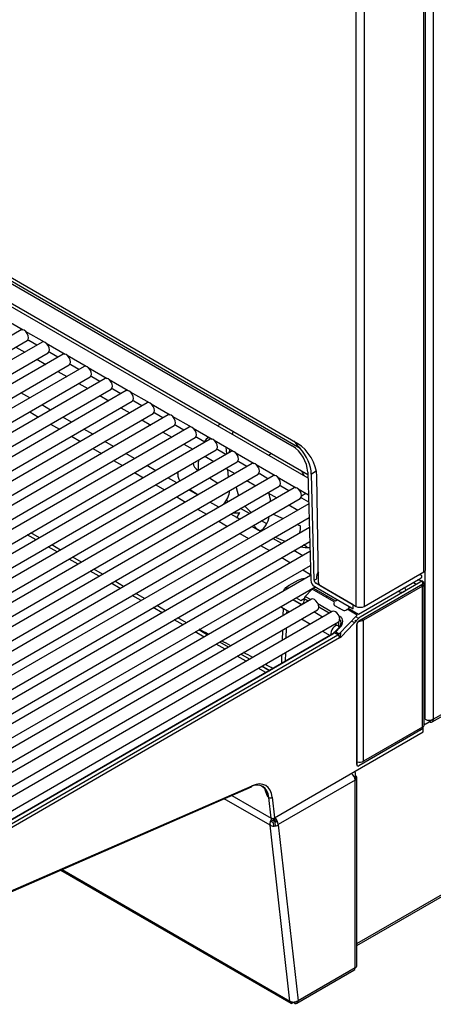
# Model space of a CAD drawing. Header units: millimetres. Extents: x 0 to 287, y 0 to 200.
# Tile 21 of 27: x 222 to 231, y 93 to 114. Entities that reach past the tile are written whole.
import ezdxf

# ---------------------------------------------------------------- set-up
doc = ezdxf.new("R2010")
doc.units = ezdxf.units.MM
doc.layers.add('130.189_BW4C_CTM', color=7, linetype='Continuous')
doc.layers.add('Défaut', color=7, linetype='Continuous')

# ---------------------------------------------------------------- blocks, each defined once
blk = doc.blocks.new('SE3')
at = {"layer": '130.189_BW4C_CTM', "color": 7, "linetype": 'Continuous'}
for p, q in [((230.893, 133.761), (230.893, 99.174)), ((230.869, 99.119), (263.933, 118.209)), ((230.893, 99.174), (263.958, 118.264)), ((230.699, 102.197), (230.699, 115.735)), ((230.734, 102.246), (230.734, 115.784)), ((229.306, 101.491), (229.306, 115.029)), ((229.476, 115.029), (229.476, 101.491)), ((228.157, 104.732), (214.328, 112.716)), ((229.323, 94.573), (261.031, 112.879)), ((229.323, 94.532), (260.971, 112.804)), ((214.49, 112.581), (227.995, 104.784)), ((228.111, 104.827), (214.521, 112.673)), ((216.049, 111.276), (228.319, 104.192)), ((228.321, 104.118), (221.528, 108.039)), ((222.08, 107.387), (222.468, 107.163)), ((222.427, 107.16), (213.305, 101.893)), ((222.511, 107.138), (222.899, 106.914)), ((213.43, 101.677), (222.552, 106.943)), ((222.858, 106.911), (213.737, 101.644)), ((222.751, 106.849), (222.585, 106.945)), ((222.942, 106.889), (223.331, 106.665)), ((213.862, 101.428), (222.983, 106.694)), ((223.29, 106.662), (214.168, 101.395)), ((222.32, 106.809), (222.501, 106.704)), ((223.182, 106.6), (223.016, 106.696)), ((223.374, 106.64), (223.762, 106.416)), ((214.293, 101.179), (223.415, 106.445)), ((222.751, 106.56), (222.932, 106.455)), ((223.614, 106.351), (223.447, 106.447)), ((223.721, 106.413), (214.599, 101.146)), ((223.182, 106.311), (223.364, 106.206)), ((223.805, 106.391), (224.193, 106.167)), ((214.724, 100.93), (223.846, 106.196)), ((224.152, 106.164), (215.031, 100.897)), ((223.614, 106.062), (223.795, 105.957)), ((224.045, 106.102), (223.879, 106.198)), ((224.236, 106.142), (224.625, 105.918)), ((215.156, 100.681), (224.277, 105.947)), ((224.584, 105.915), (215.462, 100.648)), ((222.603, 105.767), (222.421, 105.872)), ((224.476, 105.853), (224.31, 105.949)), ((224.668, 105.893), (225.056, 105.669)), ((215.587, 100.432), (224.709, 105.698)), ((225.015, 105.665), (215.893, 100.399)), ((224.045, 105.813), (224.226, 105.708)), ((224.908, 105.604), (224.741, 105.7)), ((225.099, 105.644), (225.487, 105.42)), ((216.018, 100.183), (225.14, 105.449)), ((222.603, 105.478), (222.784, 105.374)), ((223.034, 105.518), (222.853, 105.623)), ((224.476, 105.564), (224.658, 105.459)), ((225.339, 105.355), (225.173, 105.451)), ((225.446, 105.416), (216.325, 100.15)), ((223.034, 105.229), (223.215, 105.124)), ((223.465, 105.269), (223.284, 105.374)), ((224.908, 105.315), (225.089, 105.21)), ((225.53, 105.395), (225.919, 105.171)), ((226.515, 105.233), (226.505, 105.226)), ((216.45, 99.934), (225.571, 105.2)), ((225.878, 105.167), (216.756, 99.901)), ((223.897, 105.02), (223.715, 105.124)), ((225.339, 105.066), (225.521, 104.961)), ((225.771, 105.106), (225.604, 105.202)), ((225.962, 105.146), (226.35, 104.922)), ((226.614, 105.103), (226.614, 105.108)), ((226.769, 105.014), (226.78, 105.08)), ((216.881, 99.685), (226.003, 104.951)), ((226.309, 104.918), (217.187, 99.652)), ((223.465, 104.98), (223.647, 104.875)), ((224.328, 104.771), (224.147, 104.875)), ((226.202, 104.856), (226.035, 104.953)), ((226.393, 104.897), (226.781, 104.672)), ((217.312, 99.435), (226.434, 104.702)), ((226.74, 104.669), (217.619, 99.403)), ((223.897, 104.731), (224.078, 104.626)), ((224.759, 104.522), (224.578, 104.626)), ((225.771, 104.817), (225.952, 104.712)), ((226.633, 104.607), (226.467, 104.704)), ((226.649, 104.617), (226.639, 104.754)), ((226.707, 104.65), (226.717, 104.71)), ((226.824, 104.648), (227.213, 104.423)), ((227.57, 104.624), (227.509, 104.586)), ((228.065, 104.784), (228.099, 104.804)), ((217.744, 99.186), (226.865, 104.453)), ((227.172, 104.42), (218.05, 99.154)), ((224.328, 104.482), (224.509, 104.377)), ((226.202, 104.568), (226.383, 104.463)), ((227.065, 104.358), (226.898, 104.455)), ((224.759, 104.233), (224.941, 104.128)), ((225.191, 104.273), (225.009, 104.377)), ((226.064, 104.39), (226.062, 104.279)), ((226.633, 104.319), (226.815, 104.214)), ((226.684, 104.139), (226.673, 104.296)), ((227.256, 104.399), (227.644, 104.174)), ((228.317, 104.242), (228.376, 102.025)), ((228.489, 104.261), (228.388, 104.203)), ((218.175, 98.937), (227.297, 104.204)), ((227.603, 104.171), (218.481, 98.905)), ((225.622, 104.024), (225.441, 104.128)), ((226.299, 104.126), (226.47, 104.015)), ((227.065, 104.07), (227.246, 103.965)), ((227.496, 104.109), (227.329, 104.206)), ((227.687, 104.15), (228.075, 103.925)), ((228.446, 102.026), (228.388, 104.203)), ((228.532, 101.978), (228.5, 104.161)), ((218.606, 98.688), (227.728, 103.955)), ((228.034, 103.922), (218.913, 98.656)), ((225.191, 103.984), (225.372, 103.879)), ((226.053, 103.775), (225.872, 103.879)), ((226.057, 103.777), (225.886, 103.888)), ((226.705, 103.862), (226.71, 103.859)), ((227.496, 103.821), (227.677, 103.716)), ((227.927, 103.86), (227.761, 103.956)), ((228.118, 103.901), (228.33, 103.779)), ((219.038, 98.439), (228.159, 103.706)), ((225.622, 103.735), (225.803, 103.63)), ((226.485, 103.526), (226.303, 103.63)), ((226.685, 103.641), (226.644, 103.665)), ((228.185, 103.759), (228.278, 103.809)), ((228.334, 103.626), (228.192, 103.707)), ((228.334, 103.597), (219.344, 98.407)), ((226.053, 103.486), (226.235, 103.381)), ((227.116, 103.392), (226.935, 103.497)), ((227.927, 103.572), (228.109, 103.467)), ((219.469, 98.19), (228.342, 103.313)), ((226.485, 103.237), (226.666, 103.132)), ((226.916, 103.277), (226.735, 103.381)), ((227.473, 103.186), (227.366, 103.248)), ((227.603, 103.385), (227.811, 103.295)), ((228.347, 103.107), (219.775, 98.158)), ((227.347, 103.028), (227.166, 103.132)), ((227.354, 103.031), (227.338, 103.038)), ((228.097, 103.171), (228.164, 103.142)), ((219.9, 97.941), (228.355, 102.822)), ((222.735, 102.855), (222.553, 102.959)), ((222.805, 102.895), (222.624, 103)), ((226.916, 102.988), (227.097, 102.883)), ((227.779, 102.779), (227.597, 102.883)), ((227.847, 102.818), (227.64, 102.908)), ((228.36, 102.616), (220.207, 97.909)), ((223.166, 102.606), (222.985, 102.71)), ((223.236, 102.646), (223.055, 102.751)), ((227.347, 102.739), (227.529, 102.634)), ((228.21, 102.529), (228.029, 102.634)), ((228.302, 102.708), (228.229, 102.75)), ((223.597, 102.357), (223.416, 102.461)), ((223.668, 102.397), (223.486, 102.502)), ((227.779, 102.49), (227.96, 102.385)), ((220.332, 97.692), (228.368, 102.332)), ((224.029, 102.108), (223.847, 102.212)), ((224.099, 102.148), (223.918, 102.253)), ((228.21, 102.241), (228.373, 102.147)), ((229.476, 101.491), (230.699, 102.197)), ((230.724, 99.174), (230.724, 102.218)), ((228.373, 102.126), (220.638, 97.66)), ((224.53, 101.899), (224.349, 102.004)), ((228.109, 102.022), (227.926, 101.916)), ((228.446, 102.026), (228.499, 102.056)), ((228.499, 102.056), (228.498, 102.115)), ((228.53, 102.154), (228.506, 102.14)), ((229.355, 101.332), (230.638, 102.072)), ((230.673, 102.011), (229.39, 101.27)), ((230.661, 102.004), (230.574, 102.035)), ((230.639, 102.129), (230.611, 102.146)), ((230.68, 101.954), (230.673, 102.011)), ((220.763, 97.443), (228.468, 101.892)), ((224.46, 101.859), (224.279, 101.963)), ((227.818, 101.816), (227.818, 101.805)), ((228.408, 101.842), (228.264, 101.695)), ((228.859, 101.582), (228.408, 101.842)), ((228.477, 101.887), (228.435, 101.863)), ((228.435, 101.863), (228.884, 101.604)), ((228.448, 101.904), (229.25, 101.441)), ((229.25, 101.522), (228.481, 101.966)), ((228.488, 101.796), (228.52, 101.814)), ((228.539, 101.932), (228.547, 101.937)), ((228.551, 101.93), (228.543, 101.935)), ((228.552, 101.931), (228.547, 101.928)), ((228.568, 101.917), (229.306, 101.491)), ((229.363, 101.193), (230.68, 101.954)), ((230.671, 101.906), (229.462, 101.208)), ((230.171, 101.803), (230.197, 101.789)), ((230.19, 101.793), (230.19, 101.814)), ((230.281, 101.791), (230.31, 101.808)), ((230.312, 101.855), (230.287, 101.87)), ((230.483, 101.983), (230.53, 101.951)), ((230.671, 101.906), (230.634, 101.927)), ((230.671, 101.906), (230.671, 101.948)), ((230.671, 99.011), (230.671, 101.906)), ((230.706, 99.06), (230.706, 101.954)), ((228.388, 101.636), (221.069, 97.411)), ((224.891, 101.61), (224.71, 101.714)), ((224.962, 101.65), (224.78, 101.755)), ((228.189, 101.521), (228.007, 101.626)), ((228.049, 101.602), (228.049, 101.609)), ((228.049, 101.609), (228.179, 101.536)), ((228.077, 101.666), (228.17, 101.612)), ((228.17, 101.612), (228.243, 101.654)), ((228.242, 101.644), (228.241, 101.608)), ((228.322, 101.598), (228.242, 101.644)), ((228.264, 101.695), (228.377, 101.63)), ((228.688, 101.68), (228.72, 101.699)), ((228.884, 101.604), (228.92, 101.624)), ((221.194, 97.194), (228.513, 101.42)), ((225.323, 101.361), (225.141, 101.465)), ((225.393, 101.401), (225.212, 101.506)), ((227.773, 101.473), (227.939, 101.377)), ((227.807, 101.453), (227.802, 101.298)), ((227.882, 101.41), (227.88, 101.343)), ((228.522, 101.546), (228.808, 101.381)), ((228.753, 101.349), (228.539, 101.473)), ((229.035, 101.411), (228.872, 101.504)), ((228.944, 101.463), (229.052, 101.405)), ((229.121, 101.431), (229.118, 101.428)), ((229.329, 101.31), (229.121, 101.431)), ((229.189, 101.476), (229.147, 101.452)), ((229.147, 101.452), (229.355, 101.332)), ((229.25, 101.441), (229.25, 101.522)), ((228.819, 101.387), (221.501, 97.162)), ((225.754, 101.112), (225.573, 101.216)), ((225.824, 101.152), (225.643, 101.257)), ((228.189, 101.232), (228.37, 101.128)), ((228.62, 101.272), (228.439, 101.377)), ((228.954, 101.297), (228.977, 101.283)), ((228.96, 100.926), (229.329, 101.31)), ((229.377, 101.26), (229.009, 100.875)), ((229.212, 101.189), (229.282, 101.16)), ((229.292, 101.171), (229.292, 101.205)), ((229.332, 101.259), (229.296, 101.276)), ((229.391, 101.187), (229.391, 101.209)), ((229.462, 101.208), (229.425, 101.229)), ((229.462, 98.312), (229.462, 101.208)), ((221.626, 96.945), (228.944, 101.171)), ((226.256, 100.903), (226.074, 101.008)), ((227.793, 101.004), (227.786, 100.791)), ((227.871, 101.049), (227.864, 100.836)), ((228.867, 100.959), (228.953, 101.047)), ((228.937, 101.089), (228.87, 101.128)), ((228.975, 101.055), (228.889, 100.967)), ((228.95, 101.078), (228.953, 101.177)), ((228.953, 101.047), (228.952, 101.032)), ((228.996, 101.08), (228.998, 101.151)), ((229.321, 101.126), (229.321, 101.12)), ((229.321, 98.246), (229.321, 101.119)), ((229.329, 98.258), (229.329, 101.132)), ((221.858, 96.904), (228.827, 100.927)), ((228.862, 100.946), (221.894, 96.923)), ((221.965, 96.881), (228.934, 100.905)), ((228.969, 100.843), (222.001, 96.82)), ((226.185, 100.862), (226.004, 100.967)), ((228.62, 100.983), (228.772, 100.896)), ((228.934, 100.905), (228.862, 100.946)), ((228.889, 100.967), (228.96, 100.926)), ((228.949, 100.932), (228.948, 100.893)), ((228.989, 100.857), (228.992, 100.959)), ((226.617, 100.613), (226.435, 100.718)), ((226.687, 100.654), (226.506, 100.759)), ((227.048, 100.364), (226.867, 100.469)), ((227.118, 100.405), (226.937, 100.51)), ((227.777, 100.497), (227.772, 100.318)), ((227.855, 100.542), (227.85, 100.363)), ((227.45, 100.132), (227.298, 100.22)), ((227.52, 100.173), (227.368, 100.261)), ((230.724, 99.99), (230.706, 99.98)), ((230.706, 99.939), (230.724, 99.929)), ((230.724, 99.856), (230.706, 99.845)), ((230.724, 99.774), (230.706, 99.764)), ((230.724, 99.387), (230.706, 99.376)), ((230.893, 99.174), (230.809, 99.125)), ((230.686, 98.985), (229.363, 98.221)), ((230.671, 99.011), (229.462, 98.312)), ((230.611, 98.976), (230.641, 98.959)), ((230.688, 99.013), (230.681, 99.017)), ((230.686, 98.915), (230.686, 98.985)), ((230.706, 99.087), (230.724, 99.076)), ((230.724, 99.076), (230.809, 99.125)), ((227.633, 97.153), (230.686, 98.915)), ((229.288, 98.08), (229.288, 98.023)), ((229.288, 98.023), (229.288, 97.925)), ((229.323, 94.124), (229.323, 97.974)), ((221.669, 95.396), (227.158, 97.787)), ((221.684, 95.421), (227.173, 97.812)), ((229.288, 97.925), (227.708, 97.013)), ((229.288, 94.08), (229.288, 97.925)), ((226.758, 97.613), (227.563, 97.148)), ((227.515, 97.569), (227.491, 97.583)), ((227.563, 97.149), (227.515, 97.569)), ((227.586, 97.574), (227.633, 97.153)), ((227.539, 97.001), (226.6, 97.544)), ((227.563, 97.148), (227.563, 97.149)), ((227.624, 97.148), (227.598, 97.133)), ((227.948, 93.392), (227.539, 97.001)), ((227.609, 97.052), (227.55, 97.086)), ((227.563, 97.113), (227.602, 97.09)), ((227.598, 97.133), (227.581, 97.142)), ((227.622, 97.147), (227.602, 97.09)), ((227.617, 96.984), (227.609, 97.052)), ((227.642, 97.147), (227.619, 97.081)), ((227.619, 97.081), (227.623, 97.079)), ((227.623, 97.079), (227.676, 97.109)), ((227.638, 97.054), (227.69, 97.084)), ((227.638, 97.054), (227.638, 97.05)), ((227.638, 97.05), (227.645, 96.986)), ((227.708, 97.013), (227.708, 97.009)), ((227.708, 97.009), (228.117, 93.399)), ((223.24, 96.08), (227.972, 93.348)), ((223.269, 96.093), (227.948, 93.392)), ((228.092, 93.349), (229.263, 94.025)), ((228.117, 93.404), (229.288, 94.08)), ((229.288, 94.08), (229.288, 94.075)), ((228.009, 93.368), (227.994, 93.376)), ((228.009, 93.368), (228.01, 93.375)), ((228.028, 93.357), (228.03, 93.375)), ((228.032, 93.355), (228.028, 93.357)), ((228.082, 93.384), (228.032, 93.355)), ((228.117, 93.404), (228.117, 93.399)), ((228.117, 93.404), (228.117, 93.404))]:
    blk.add_line(p, q, dxfattribs=at)
for centre, radius, start, end in [((224.231, 101.671), 4.977, 38.0723, 40.241), ((227.606, 104.186), 0.713, 4.4764, 56.9594), ((226.829, 104.105), 0.696, 266.662, 277.3713), ((228.331, 103.677), 0.981, 260.0364, 271.5764), ((228.251, 101.747), 0.309, 89.7053, 117.3174), ((228.532, 102.036), 0.157, 184.1786, 237.2572), ((228.59, 102.112), 0.0919, 123.0788, 177.7823), ((206.935, 63.224), 42.371, 62.8362, 63.1314), ((196.235, 162.632), 70.537, 299.25505, 299.27171), ((206.935, 63.224), 42.371, 62.1409, 62.432), ((206.935, 63.224), 42.371, 61.4489, 61.7402), ((178.39, 13.855), 99.32, 60.33866, 60.45379), ((206.935, 63.224), 42.371, 60.8117, 61.0518), ((224.747, 96.725), 2.875, 17.3645, 20.9076), ((228.658, 98.12), 1.284, 197.5538, 204.7373), ((227.721, 97.023), 0.183, 141.4289, 186.6843), ((227.621, 97.15), 0.166, 270.7085, 301.6162), ((228.03, 93.541), 0.166, 270.7085, 301.6162)]:
    blk.add_arc(centre, radius, start, end, dxfattribs=at)
for centre, major_axis, ratio, start_param, end_param in [((222.49, 107.051), (-0.062, 0.108), 0.57735, 3.141593, 6.283185), ((222.921, 106.802), (-0.063, 0.108), 0.57735, 3.141593, 6.283185), ((223.352, 106.553), (-0.063, 0.108), 0.57735, 3.141593, 6.283185), ((223.784, 106.304), (-0.063, 0.108), 0.57735, 3.141593, 6.283185), ((224.215, 106.055), (-0.063, 0.108), 0.57735, 3.141593, 6.283185), ((224.646, 105.806), (-0.063, 0.108), 0.57735, 3.141593, 6.283185), ((225.078, 105.557), (-0.063, 0.108), 0.57735, 3.141593, 6.283185), ((225.509, 105.308), (-0.063, 0.108), 0.57735, 3.141593, 6.283185), ((225.94, 105.059), (-0.063, 0.108), 0.57735, 3.141593, 6.283185), ((227.354, 103.891), (0.792, -1.372), 0.57735, 3.215981, 3.275658), ((227.114, 103.753), (0.742, -1.286), 0.57735, 3.283189, 3.430902), ((226.372, 104.81), (-0.063, 0.108), 0.57735, 3.141593, 6.283185), ((228.111, 104.378), (-0.275, 0.476), 0.57735, 3.944444, 5.497787), ((226.803, 104.561), (-0.063, 0.108), 0.57735, 3.141593, 6.283185), ((227.999, 104.42), (0.28, -0.473), 0.569744, 0.796476, 1.919833), ((227.114, 103.753), (0.742, -1.286), 0.57735, 3.813683, 3.900958), ((227.234, 104.312), (-0.063, 0.108), 0.57735, 3.141593, 6.283185), ((227.354, 103.891), (0.792, -1.372), 0.57735, 1.436731, 1.510117), ((227.666, 104.063), (-0.063, 0.108), 0.57735, 3.141593, 6.283185), ((226.497, 103.737), (0.163, 0.252), 0.541027, 4.432359, 5.52652), ((227.199, 103.802), (-0.252, 0.436), 0.57735, 0.933792, 1.334211), ((228.097, 103.814), (-0.063, 0.108), 0.57735, 3.141593, 6.283185), ((227.199, 103.802), (0.252, -0.436), 0.57735, 0.918636, 1.267377), ((227.199, 103.802), (-0.252, 0.436), 0.57735, 4.039948, 4.060229), ((227.199, 103.802), (-0.252, 0.436), 0.57735, 1.836401, 2.243238), ((227.312, 103.297), (0.119, 0.275), 0.644762, 3.856255, 5.129914), ((227.952, 103.02), (0.119, 0.275), 0.644762, 4.885471, 5.427051), ((230.614, 102.246), (-0.12, 0), 0.57735, 2.356194, 3.141593), ((228.481, 102.006), (0.0255, -0.043), 0.569744, 3.938068, 5.491411), ((230.589, 102.101), (-0.0703, -0.0005), 0.577318, 2.348713, 3.904313), ((230.586, 101.952), (-0.12, -0.003), 0.55877, 2.341318, 3.912114), ((228.568, 101.958), (-0.025, 0.0433), 0.57735, 0.802851, 2.356194), ((230.268, 101.831), (-0.06, -0.0009), 0.567188, 2.347767, 3.883657), ((230.453, 101.914), (-0.1, -0.0015), 0.567188, 3.537925, 3.831297), ((228.135, 101.673), (-0.075, 0.13), 0.57735, 2.51026, 3.891951), ((228.277, 101.665), (0.025, 0.0433), 0.57735, 1.169371, 2.356194), ((228.45, 101.528), (-0.063, 0.108), 0.57735, 3.141593, 6.283185), ((230.238, 101.814), (-0.06, -0.0009), 0.567188, 0.811877, 2.347767), ((227.835, 101.581), (0.063, 0.108), 0.57735, 2.919772, 3.141593), ((228.882, 101.279), (-0.063, 0.108), 0.57735, 3.141593, 6.283185), ((228.926, 101.561), (0.0731, 0.037), 0.74249, 2.231525, 3.594765), ((229.076, 101.453), (0.0557, 0.027), 0.731611, 3.604665, 5.169066), ((229.391, 101.54), (-0.12, 0), 0.57735, 0.785398, 2.356194), ((228.99, 101.253), (0.025, 0.0433), 0.57735, 1.169371, 1.589989), ((228.833, 101.137), (-0.188, -0.101), 0.710294, 1.984297, 3.555093), ((229.377, 101.254), (-0.12, -0.003), 0.55877, 0.770522, 1.016764), ((229.363, 101.144), (-0.0296, -0.0525), 0.578842, 3.916055, 5.484121), ((229.396, 101.303), (0.1, 0.0015), 0.567188, 4.00583, 4.406865), ((229.377, 101.254), (-0.12, -0.003), 0.55877, 1.367927, 2.341318), ((229.39, 101.23), (0.025, 0.0433), 0.57735, 0.785398, 1.169371), ((228.875, 100.981), (0.063, 0.108), 0.57735, 0, 2.625721), ((228.875, 100.981), (0.063, 0.108), 0.57735, 5.769588, 6.283185), ((229.299, 101.132), (-0.03, 0), 0.57735, 2.356194, 3.739582), ((228.83, 101.048), (-0.079, -0.128), 0.556861, 0.801674, 1.185647), ((228.934, 100.864), (0.025, -0.0433), 0.57735, 0.785398, 2.356194), ((228.969, 100.966), (-0.075, -0.13), 0.57735, 0.785398, 1.169371), ((230.809, 99.223), (0.12, 0), 0.57735, 3.926991, 5.497787), ((230.809, 99.223), (-0.06, 0.104), 0.57735, 2.356194, 3.926991), ((230.586, 99.063), (-0.12, 0.003), 0.595349, 2.373082, 3.15848), ((230.652, 98.993), (0.0257, 0.0429), 0.587338, 4.778484, 5.506667), ((229.299, 98.258), (-0.03, 0), 0.57735, 2.356194, 3.141593), ((229.363, 98.271), (0.0297, 0.0527), 0.57569, 2.345392, 3.913459), ((229.377, 98.365), (0.12, -0.003), 0.595349, 4.323075, 5.514675), ((229.203, 97.974), (-0.06, 0.104), 0.57735, 3.926991, 5.375485), ((229.253, 98.101), (-0.025, 0.0433), 0.57735, 3.926991, 4.490868), ((229.203, 97.974), (-0.12, 0), 0.57735, 2.356194, 3.926991), ((227.08, 97.256), (-0.31, -0.537), 0.57735, 2.478368, 3.804818), ((227.138, 97.833), (-0.02, 0.0458), 0.643408, 3.141593, 3.996013), ((227.115, 97.236), (-0.335, -0.58), 0.57735, 2.478368, 3.804818), ((227.55, 97.594), (0.0497, 0.0056), 0.643408, 3.857969, 5.428765), ((227.598, 97.174), (0.0498, 0.0049), 0.653362, 3.867936, 5.434463), ((227.623, 97.062), (0.06, -0.104), 0.57735, 0.785398, 2.233894), ((227.623, 97.062), (-0.119, -0.014), 0.643408, 0.716376, 1.501774), ((227.708, 97.237), (-0.13, 0.225), 0.57735, -4.485502, -4.396493), ((227.778, 97.278), (0.18, -0.312), 0.57735, 4.811815, 4.890708), ((227.708, 97.237), (-0.13, 0.225), 0.57735, -4.336444, -4.222071), ((227.778, 97.278), (0.18, -0.312), 0.57735, -1.302421, -1.219907), ((229.203, 94.124), (-0.12, 0), 0.57735, 2.356194, 3.141593), ((229.203, 94.129), (-0.06, 0.104), 0.57735, 3.141593, 3.832651), ((228.032, 93.452), (0.06, 0.104), 0.57735, 2.478368, 3.202679), ((228.032, 93.452), (-0.119, -0.014), 0.643408, 0.716376, 1.501774), ((228.032, 93.453), (-0.06, 0.104), 0.57735, 2.356194, 3.926991)]:
    blk.add_ellipse(centre, major_axis=major_axis, ratio=ratio, start_param=start_param, end_param=end_param, dxfattribs=at)
for points, degree, knots in [([(222.552, 106.951), (222.552, 106.951), (222.553, 106.951), (222.565, 106.952), (222.576, 106.95), (222.585, 106.945)], 3, [0.2414029, 0.2414029, 0.2414029, 0.2414029, 0.25, 0.25, 0.5, 0.5, 0.5, 0.5]), ([(223.016, 106.696), (223.008, 106.701), (222.997, 106.703), (222.983, 106.702), (222.982, 106.701), (222.98, 106.701)], 3, [0.5, 0.5, 0.5, 0.5, 0.75, 0.75, 0.7804587, 0.7804587, 0.7804587, 0.7804587]), ([(223.448, 106.447), (223.439, 106.452), (223.428, 106.454), (223.415, 106.453), (223.413, 106.452), (223.412, 106.452)], 3, [0.5, 0.5, 0.5, 0.5, 0.75, 0.75, 0.7804587, 0.7804587, 0.7804587, 0.7804587]), ([(223.879, 106.198), (223.87, 106.203), (223.859, 106.205), (223.846, 106.204), (223.844, 106.203), (223.843, 106.203)], 3, [0.5, 0.5, 0.5, 0.5, 0.75, 0.75, 0.7804587, 0.7804587, 0.7804587, 0.7804587]), ([(224.31, 105.949), (224.302, 105.954), (224.291, 105.956), (224.277, 105.955), (224.276, 105.954), (224.274, 105.954)], 3, [0.5, 0.5, 0.5, 0.5, 0.75, 0.75, 0.7804587, 0.7804587, 0.7804587, 0.7804587]), ([(224.742, 105.7), (224.733, 105.705), (224.722, 105.707), (224.709, 105.706), (224.707, 105.705), (224.706, 105.705)], 3, [0.5, 0.5, 0.5, 0.5, 0.75, 0.75, 0.7804587, 0.7804587, 0.7804587, 0.7804587]), ([(225.173, 105.451), (225.164, 105.456), (225.153, 105.458), (225.14, 105.456), (225.138, 105.456), (225.137, 105.456)], 3, [0.5, 0.5, 0.5, 0.5, 0.75, 0.75, 0.7804587, 0.7804587, 0.7804587, 0.7804587]), ([(225.604, 105.202), (225.596, 105.206), (225.585, 105.209), (225.571, 105.207), (225.57, 105.207), (225.568, 105.207)], 3, [0.5, 0.5, 0.5, 0.5, 0.75, 0.75, 0.7804587, 0.7804587, 0.7804587, 0.7804587]), ([(226.036, 104.952), (226.027, 104.957), (226.016, 104.96), (226.003, 104.958), (226.001, 104.958), (226, 104.958)], 3, [0.5, 0.5, 0.5, 0.5, 0.75, 0.75, 0.7804587, 0.7804587, 0.7804587, 0.7804587]), ([(226.467, 104.703), (226.458, 104.708), (226.447, 104.71), (226.434, 104.709), (226.432, 104.709), (226.431, 104.709)], 3, [0.5, 0.5, 0.5, 0.5, 0.75, 0.75, 0.7804587, 0.7804587, 0.7804587, 0.7804587]), ([(226.898, 104.454), (226.89, 104.459), (226.879, 104.461), (226.865, 104.46), (226.864, 104.46), (226.862, 104.46)], 3, [0.5, 0.5, 0.5, 0.5, 0.75, 0.75, 0.7804587, 0.7804587, 0.7804587, 0.7804587]), ([(225.69, 104.065), (225.68, 104.081), (225.66, 104.122), (225.646, 104.188), (225.65, 104.236), (225.655, 104.259)], 3, [0.2862213, 0.2862213, 0.2862213, 0.2862213, 0.3731309, 0.4998791, 0.6186673, 0.6186673, 0.6186673, 0.6186673]), ([(227.33, 104.205), (227.321, 104.21), (227.31, 104.212), (227.297, 104.211), (227.295, 104.211), (227.294, 104.211)], 3, [0.5, 0.5, 0.5, 0.5, 0.75, 0.75, 0.7804587, 0.7804587, 0.7804587, 0.7804587]), ([(227.761, 103.956), (227.752, 103.961), (227.741, 103.963), (227.728, 103.962), (227.726, 103.962), (227.725, 103.962)], 3, [0.5, 0.5, 0.5, 0.5, 0.75, 0.75, 0.7804587, 0.7804587, 0.7804587, 0.7804587]), ([(228.192, 103.707), (228.184, 103.712), (228.173, 103.714), (228.159, 103.713), (228.158, 103.713), (228.156, 103.713)], 3, [0.5, 0.5, 0.5, 0.5, 0.75, 0.75, 0.7804587, 0.7804587, 0.7804587, 0.7804587]), ([(226.867, 103.303), (226.869, 103.311), (226.875, 103.332), (226.891, 103.37), (226.909, 103.399), (226.918, 103.415)], 3, [0.3672557, 0.3672557, 0.3672557, 0.3672557, 0.5000008, 0.7237893, 1, 1, 1, 1]), ([(227.338, 103.038), (227.334, 103.04), (227.325, 103.044), (227.313, 103.051), (227.301, 103.057), (227.291, 103.064), (227.281, 103.07), (227.273, 103.077), (227.265, 103.084), (227.258, 103.091), (227.251, 103.097), (227.245, 103.104), (227.24, 103.111), (227.235, 103.118), (227.231, 103.124), (227.223, 103.138), (227.218, 103.151), (227.215, 103.161), (227.215, 103.161)], 3, [0, 0, 0, 0, 0.0420024, 0.0827271, 0.1222633, 0.1606912, 0.198083, 0.234503, 0.2700095, 0.3046555, 0.3384894, 0.3715567, 0.4039008, 0.435564, 0.4665887, 0.4970186, 0.6255443, 0.6285961, 0.6285961, 0.6285961, 0.6285961]), ([(227.817, 101.799), (227.818, 101.817), (227.825, 101.835), (227.849, 101.869), (227.868, 101.884), (227.891, 101.897)], 3, [0.5111695, 0.5111695, 0.5111695, 0.5111695, 0.75, 0.75, 1, 1, 1, 1]), ([(227.926, 101.916), (227.898, 101.9), (227.883, 101.879), (227.867, 101.858), (227.867, 101.835), (227.867, 101.834), (227.867, 101.834)], 2, [0, 0, 0, 0.25, 0.25, 0.5, 0.5, 0.504947, 0.504947, 0.504947]), ([(228.953, 101.047), (228.956, 101.05), (228.961, 101.057), (228.969, 101.067), (228.975, 101.077), (228.98, 101.087), (228.985, 101.097), (228.989, 101.106), (228.992, 101.115), (228.994, 101.124), (228.996, 101.132), (228.997, 101.14), (228.998, 101.147), (228.998, 101.158), (228.997, 101.174), (228.991, 101.193), (228.982, 101.209), (228.97, 101.223), (228.96, 101.23), (228.955, 101.233)], 3, [0, 0, 0, 0, 0.054863, 0.107622, 0.15828, 0.206842, 0.253312, 0.297696, 0.339998, 0.380227, 0.418389, 0.454495, 0.488556, 0.520584, 0.622446, 0.720779, 0.816099, 0.908969, 1, 1, 1, 1])]:
    blk.add_open_spline(points, degree=degree, knots=knots, dxfattribs=at)
for points, degree in [([(228.149, 104.74), (228.153, 104.736), (228.157, 104.732)], 2), ([(225.96, 104.429), (225.965, 104.374), (226.001, 104.32), (226.062, 104.279)], 3), ([(230.727, 101.012), (230.717, 101.005), (230.708, 100.999), (230.698, 100.994)], 3), ([(227.976, 93.347), (227.983, 93.344), (227.996, 93.351), (228.009, 93.368)], 3)]:
    blk.add_open_spline(points, degree=degree, dxfattribs=at)
blk.add_rational_spline([(227.357, 97.812), (227.357, 97.812), (227.358, 97.812), (227.428, 97.77), (227.476, 97.689), (227.491, 97.583)], [0.999999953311, 0.99999995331, 0.999999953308, 0.999999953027, 0.999999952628, 0.999999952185], degree=3, knots=[0.5000004, 0.5000004, 0.5000004, 0.5000004, 0.5029958, 0.5029958, 1, 1, 1, 1], dxfattribs=at)

msp = doc.modelspace()

# ---------------------------------------------------------------- block references
at = {"layer": 'Défaut'}
msp.add_blockref('SE3', (0, 0), dxfattribs=at)

doc.saveas('drawing.dxf')
